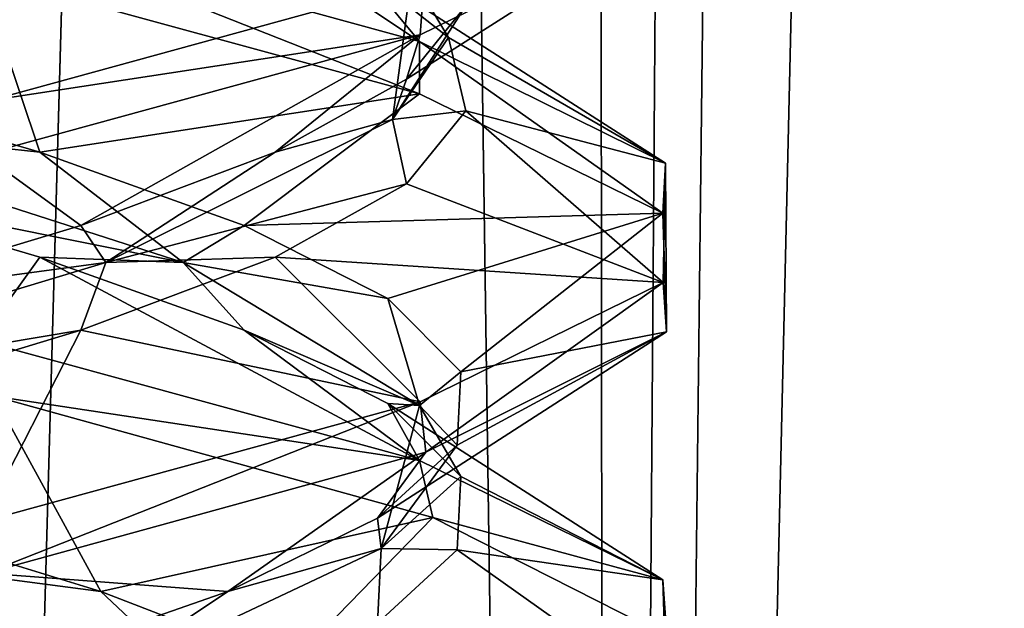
# Model space of a CAD drawing. Header units: millimetres. Extents: x -36.5 to 36.5, y -8.8 to 41.6.
# Tile 96 of 256: x 0.693 to 1.868, y 5.239 to 5.941. Entities that reach past the tile are written whole.
import ezdxf

# ---------------------------------------------------------------- set-up
doc = ezdxf.new("R2010")
doc.units = ezdxf.units.MM
doc.header["$LTSCALE"] = 65.185185
for name, color, linetype in [('14', 7, 'CONTINUOUS'), ('15', 7, 'CONTINUOUS'), ('16', 7, 'CONTINUOUS'), ('160', 7, 'CONTINUOUS'), ('175', 7, 'CONTINUOUS'), ('176', 7, 'CONTINUOUS'), ('177', 7, 'CONTINUOUS'), ('187', 7, 'CONTINUOUS'), ('200', 7, 'CONTINUOUS'), ('201', 7, 'CONTINUOUS'), ('220', 7, 'CONTINUOUS'), ('221', 7, 'CONTINUOUS'), ('222', 7, 'CONTINUOUS'), ('26', 7, 'CONTINUOUS'), ('321', 7, 'CONTINUOUS'), ('39', 7, 'CONTINUOUS'), ('40', 7, 'CONTINUOUS'), ('548', 7, 'CONTINUOUS'), ('553', 7, 'CONTINUOUS'), ('59', 7, 'CONTINUOUS'), ('60', 7, 'CONTINUOUS'), ('61', 7, 'CONTINUOUS')]:
    doc.layers.add(name, color=color, linetype=linetype)

msp = doc.modelspace()

# ---------------------------------------------------------------- linework, layer by layer
at = {"layer": '14', "color": 7, "linetype": 'Continuous'}
for points in [[(1.1707, 5.915, 10.0622), (0.6526, 6.0567, 9.6494), (0.9012, 6.0943, 10.1638), (1.1707, 5.915, 10.0622)], [(1.094, 6.007, 10.4391), (1.1707, 5.915, 10.0622), (0.9012, 6.0943, 10.1638), (1.094, 6.007, 10.4391)], [(1.4643, 5.7696, 10.6746), (1.1707, 5.915, 10.0622), (1.094, 6.007, 10.4391), (1.4643, 5.7696, 10.6746)], [(1.205, 5.9197, 10.7564), (1.4643, 5.7696, 10.6746), (1.094, 6.007, 10.4391), (1.205, 5.9197, 10.7564)], [(1.2259, 5.8324, 11.0919), (1.4643, 5.7696, 10.6746), (1.205, 5.9197, 10.7564), (1.2259, 5.8324, 11.0919)], [(1.1552, 5.7451, 11.4205), (1.4614, 5.6276, 11.3383), (1.2259, 5.8324, 11.0919), (1.1552, 5.7451, 11.4205)], [(1.4614, 5.6276, 11.3383), (1.4643, 5.7696, 10.6746), (1.2259, 5.8324, 11.0919), (1.4614, 5.6276, 11.3383)], [(0.9982, 5.6578, 11.7176), (1.4614, 5.6276, 11.3383), (1.1552, 5.7451, 11.4205), (0.9982, 5.6578, 11.7176)], [(0.7665, 5.5705, 11.9612), (1.1712, 5.4852, 11.9371), (0.9982, 5.6578, 11.7176), (0.7665, 5.5705, 11.9612)], [(1.1712, 5.4852, 11.9371), (1.4614, 5.6276, 11.3383), (0.9982, 5.6578, 11.7176), (1.1712, 5.4852, 11.9371)], [(0.4775, 5.4832, 12.1328), (0.6494, 5.3425, 12.3521), (0.7665, 5.5705, 11.9612), (0.4775, 5.4832, 12.1328)], [(0.6494, 5.3425, 12.3521), (1.1712, 5.4852, 11.9371), (0.7665, 5.5705, 11.9612), (0.6494, 5.3425, 12.3521)]]:
    msp.add_3dface(points, dxfattribs=at)
at = {"layer": '15', "color": 7, "linetype": 'Continuous'}
for points in [[(1.205, 5.9197, 10.7564), (1.094, 6.007, 10.4391), (1.1615, 5.9924, 10.7264), (1.205, 5.9197, 10.7564)], [(1.1384, 5.8219, 11.3577), (1.205, 5.9197, 10.7564), (1.1615, 5.9924, 10.7264), (1.1384, 5.8219, 11.3577)], [(1.1384, 5.8219, 11.3577), (1.1615, 5.9924, 10.7264), (1.2259, 5.9574, 11.0919), (1.1384, 5.8219, 11.3577)], [(1.1552, 5.8701, 11.4205), (1.1384, 5.8219, 11.3577), (1.2259, 5.9574, 11.0919), (1.1552, 5.8701, 11.4205)], [(1.2259, 5.8324, 11.0919), (1.205, 5.9197, 10.7564), (1.1384, 5.8219, 11.3577), (1.2259, 5.8324, 11.0919)], [(0.9982, 5.7828, 11.7176), (1.1384, 5.8219, 11.3577), (1.1552, 5.8701, 11.4205), (0.9982, 5.7828, 11.7176)], [(1.1552, 5.7451, 11.4205), (1.2259, 5.8324, 11.0919), (1.1384, 5.8219, 11.3577), (1.1552, 5.7451, 11.4205)], [(0.7963, 5.6513, 11.8887), (1.1552, 5.7451, 11.4205), (1.1384, 5.8219, 11.3577), (0.7963, 5.6513, 11.8887)], [(0.7963, 5.6513, 11.8887), (1.1384, 5.8219, 11.3577), (0.9982, 5.7828, 11.7176), (0.7963, 5.6513, 11.8887)], [(0.7665, 5.6955, 11.9612), (0.7963, 5.6513, 11.8887), (0.9982, 5.7828, 11.7176), (0.7665, 5.6955, 11.9612)], [(0.9982, 5.6578, 11.7176), (1.1552, 5.7451, 11.4205), (0.7963, 5.6513, 11.8887), (0.9982, 5.6578, 11.7176)], [(0.4775, 5.6082, 12.1328), (0.7963, 5.6513, 11.8887), (0.7665, 5.6955, 11.9612), (0.4775, 5.6082, 12.1328)], [(0.7665, 5.5705, 11.9612), (0.9982, 5.6578, 11.7176), (0.7963, 5.6513, 11.8887), (0.7665, 5.5705, 11.9612)], [(0.231, 5.4808, 12.1707), (0.7665, 5.5705, 11.9612), (0.7963, 5.6513, 11.8887), (0.231, 5.4808, 12.1707)], [(0.231, 5.4808, 12.1707), (0.7963, 5.6513, 11.8887), (0.4775, 5.6082, 12.1328), (0.231, 5.4808, 12.1707)], [(0.4775, 5.4832, 12.1328), (0.7665, 5.5705, 11.9612), (0.231, 5.4808, 12.1707), (0.4775, 5.4832, 12.1328)]]:
    msp.add_3dface(points, dxfattribs=at)
at = {"layer": '16', "color": 7, "linetype": 'Continuous'}
for points in [[(1.1552, 5.8701, 11.4205), (1.2259, 5.9574, 11.0919), (1.4614, 6.0651, 11.3383), (1.1552, 5.8701, 11.4205)], [(1.1712, 5.9227, 11.9371), (1.1552, 5.8701, 11.4205), (1.4614, 6.0651, 11.3383), (1.1712, 5.9227, 11.9371)], [(0.6494, 5.78, 12.3521), (0.7665, 5.6955, 11.9612), (1.1712, 5.9227, 11.9371), (0.6494, 5.78, 12.3521)], [(0.7665, 5.6955, 11.9612), (0.9982, 5.7828, 11.7176), (1.1712, 5.9227, 11.9371), (0.7665, 5.6955, 11.9612)], [(0.9982, 5.7828, 11.7176), (1.1552, 5.8701, 11.4205), (1.1712, 5.9227, 11.9371), (0.9982, 5.7828, 11.7176)], [(0.4775, 5.6082, 12.1328), (0.7665, 5.6955, 11.9612), (0.6494, 5.78, 12.3521), (0.4775, 5.6082, 12.1328)]]:
    msp.add_3dface(points, dxfattribs=at)
at = {"layer": '160', "color": 7, "linetype": 'Continuous'}
for points in [[(1.1712, 5.9227, 11.9371), (1.4614, 6.0651, 11.3383), (1.1763, 5.9869, 11.9308), (1.1712, 5.9227, 11.9371)], [(0.6526, 6.0567, 9.6494), (1.1705, 5.8526, 10.062), (0.6458, 5.9958, 9.6462), (0.6526, 6.0567, 9.6494)], [(0.6526, 6.0567, 9.6494), (1.1707, 5.915, 10.0622), (1.1705, 5.8526, 10.062), (0.6526, 6.0567, 9.6494)], [(1.1712, 5.9227, 11.9371), (1.1763, 5.9869, 11.9308), (0.6576, 5.8444, 12.3482), (1.1712, 5.9227, 11.9371)], [(0.6494, 5.78, 12.3521), (1.1712, 5.9227, 11.9371), (0.6576, 5.8444, 12.3482), (0.6494, 5.78, 12.3521)], [(1.1707, 5.915, 10.0622), (1.4611, 5.7102, 10.6604), (1.1705, 5.8526, 10.062), (1.1707, 5.915, 10.0622)], [(1.1707, 5.915, 10.0622), (1.4643, 5.7696, 10.6746), (1.4611, 5.7102, 10.6604), (1.1707, 5.915, 10.0622)], [(1.4643, 5.7696, 10.6746), (1.4651, 5.5687, 11.3218), (1.4611, 5.7102, 10.6604), (1.4643, 5.7696, 10.6746)], [(1.4643, 5.7696, 10.6746), (1.4614, 5.6276, 11.3383), (1.4651, 5.5687, 11.3218), (1.4643, 5.7696, 10.6746)], [(1.4614, 5.6276, 11.3383), (1.1712, 5.4852, 11.9371), (1.1781, 5.425, 11.9285), (1.4614, 5.6276, 11.3383)], [(1.4614, 5.6276, 11.3383), (1.1781, 5.425, 11.9285), (1.4651, 5.5687, 11.3218), (1.4614, 5.6276, 11.3383)], [(0.6626, 5.4919, 9.6543), (0.6458, 5.5583, 9.6462), (1.1705, 5.4151, 10.062), (0.6626, 5.4919, 9.6543)], [(1.1865, 5.3471, 10.0822), (0.6626, 5.4919, 9.6543), (1.1705, 5.4151, 10.062), (1.1865, 5.3471, 10.0822)], [(1.1712, 5.4852, 11.9371), (0.6494, 5.3425, 12.3521), (0.6532, 5.2809, 12.3503), (1.1712, 5.4852, 11.9371)], [(1.1712, 5.4852, 11.9371), (0.6532, 5.2809, 12.3503), (1.1781, 5.425, 11.9285), (1.1712, 5.4852, 11.9371)], [(1.1865, 5.3471, 10.0822), (1.1705, 5.4151, 10.062), (1.4611, 5.2727, 10.6604), (1.1865, 5.3471, 10.0822)], [(1.4658, 5.2056, 10.6816), (1.1865, 5.3471, 10.0822), (1.4611, 5.2727, 10.6604), (1.4658, 5.2056, 10.6816)], [(1.4658, 5.2056, 10.6816), (1.4611, 5.2727, 10.6604), (1.4651, 5.1312, 11.3218), (1.4658, 5.2056, 10.6816)]]:
    msp.add_3dface(points, dxfattribs=at)
at = {"layer": '175', "color": 7, "linetype": 'Continuous'}
for points in [[(1.1707, 5.915, -11.9378), (0.6526, 6.0567, -12.3506), (0.9012, 6.0943, -11.8362), (1.1707, 5.915, -11.9378)], [(1.094, 6.007, -11.5609), (1.1707, 5.915, -11.9378), (0.9012, 6.0943, -11.8362), (1.094, 6.007, -11.5609)], [(1.4643, 5.7696, -11.3254), (1.1707, 5.915, -11.9378), (1.094, 6.007, -11.5609), (1.4643, 5.7696, -11.3254)], [(1.205, 5.9197, -11.2436), (1.4643, 5.7696, -11.3254), (1.094, 6.007, -11.5609), (1.205, 5.9197, -11.2436)], [(1.2259, 5.8324, -10.9081), (1.4643, 5.7696, -11.3254), (1.205, 5.9197, -11.2436), (1.2259, 5.8324, -10.9081)], [(1.1552, 5.7451, -10.5795), (1.4614, 5.6276, -10.6617), (1.2259, 5.8324, -10.9081), (1.1552, 5.7451, -10.5795)], [(1.4614, 5.6276, -10.6617), (1.4643, 5.7696, -11.3254), (1.2259, 5.8324, -10.9081), (1.4614, 5.6276, -10.6617)], [(0.9982, 5.6578, -10.2824), (1.4614, 5.6276, -10.6617), (1.1552, 5.7451, -10.5795), (0.9982, 5.6578, -10.2824)], [(0.7665, 5.5705, -10.0388), (1.1712, 5.4852, -10.0629), (0.9982, 5.6578, -10.2824), (0.7665, 5.5705, -10.0388)], [(1.1712, 5.4852, -10.0629), (1.4614, 5.6276, -10.6617), (0.9982, 5.6578, -10.2824), (1.1712, 5.4852, -10.0629)], [(0.4775, 5.4832, -9.8672), (0.6494, 5.3425, -9.6479), (0.7665, 5.5705, -10.0388), (0.4775, 5.4832, -9.8672)], [(0.6494, 5.3425, -9.6479), (1.1712, 5.4852, -10.0629), (0.7665, 5.5705, -10.0388), (0.6494, 5.3425, -9.6479)]]:
    msp.add_3dface(points, dxfattribs=at)
at = {"layer": '176', "color": 7, "linetype": 'Continuous'}
for points in [[(1.205, 5.9197, -11.2436), (1.094, 6.007, -11.5609), (1.1615, 5.9924, -11.2736), (1.205, 5.9197, -11.2436)], [(1.1384, 5.8219, -10.6423), (1.205, 5.9197, -11.2436), (1.1615, 5.9924, -11.2736), (1.1384, 5.8219, -10.6423)], [(1.1384, 5.8219, -10.6423), (1.1615, 5.9924, -11.2736), (1.2259, 5.9574, -10.9081), (1.1384, 5.8219, -10.6423)], [(1.1552, 5.8701, -10.5795), (1.1384, 5.8219, -10.6423), (1.2259, 5.9574, -10.9081), (1.1552, 5.8701, -10.5795)], [(1.2259, 5.8324, -10.9081), (1.205, 5.9197, -11.2436), (1.1384, 5.8219, -10.6423), (1.2259, 5.8324, -10.9081)], [(0.9982, 5.7828, -10.2824), (1.1384, 5.8219, -10.6423), (1.1552, 5.8701, -10.5795), (0.9982, 5.7828, -10.2824)], [(1.1552, 5.7451, -10.5795), (1.2259, 5.8324, -10.9081), (1.1384, 5.8219, -10.6423), (1.1552, 5.7451, -10.5795)], [(0.7963, 5.6513, -10.1113), (1.1552, 5.7451, -10.5795), (1.1384, 5.8219, -10.6423), (0.7963, 5.6513, -10.1113)], [(0.7963, 5.6513, -10.1113), (1.1384, 5.8219, -10.6423), (0.9982, 5.7828, -10.2824), (0.7963, 5.6513, -10.1113)], [(0.7665, 5.6955, -10.0388), (0.7963, 5.6513, -10.1113), (0.9982, 5.7828, -10.2824), (0.7665, 5.6955, -10.0388)], [(0.9982, 5.6578, -10.2824), (1.1552, 5.7451, -10.5795), (0.7963, 5.6513, -10.1113), (0.9982, 5.6578, -10.2824)], [(0.4775, 5.6082, -9.8672), (0.7963, 5.6513, -10.1113), (0.7665, 5.6955, -10.0388), (0.4775, 5.6082, -9.8672)], [(0.7665, 5.5705, -10.0388), (0.9982, 5.6578, -10.2824), (0.7963, 5.6513, -10.1113), (0.7665, 5.5705, -10.0388)], [(0.231, 5.4808, -9.8293), (0.7665, 5.5705, -10.0388), (0.7963, 5.6513, -10.1113), (0.231, 5.4808, -9.8293)], [(0.231, 5.4808, -9.8293), (0.7963, 5.6513, -10.1113), (0.4775, 5.6082, -9.8672), (0.231, 5.4808, -9.8293)], [(0.4775, 5.4832, -9.8672), (0.7665, 5.5705, -10.0388), (0.231, 5.4808, -9.8293), (0.4775, 5.4832, -9.8672)]]:
    msp.add_3dface(points, dxfattribs=at)
at = {"layer": '177', "color": 7, "linetype": 'Continuous'}
for points in [[(1.1552, 5.8701, -10.5795), (1.2259, 5.9574, -10.9081), (1.4614, 6.0651, -10.6617), (1.1552, 5.8701, -10.5795)], [(1.1712, 5.9227, -10.0629), (1.1552, 5.8701, -10.5795), (1.4614, 6.0651, -10.6617), (1.1712, 5.9227, -10.0629)], [(0.6494, 5.78, -9.6479), (0.7665, 5.6955, -10.0388), (1.1712, 5.9227, -10.0629), (0.6494, 5.78, -9.6479)], [(0.7665, 5.6955, -10.0388), (0.9982, 5.7828, -10.2824), (1.1712, 5.9227, -10.0629), (0.7665, 5.6955, -10.0388)], [(0.9982, 5.7828, -10.2824), (1.1552, 5.8701, -10.5795), (1.1712, 5.9227, -10.0629), (0.9982, 5.7828, -10.2824)], [(0.4775, 5.6082, -9.8672), (0.7665, 5.6955, -10.0388), (0.6494, 5.78, -9.6479), (0.4775, 5.6082, -9.8672)]]:
    msp.add_3dface(points, dxfattribs=at)
at = {"layer": '187', "color": 7, "linetype": 'Continuous'}
msp.add_3dface([(1.1763, 5.9869, -10.0692), (0.5609, 6.007, -9.906), (0.6576, 5.8444, -9.6518), (1.1763, 5.9869, -10.0692)], dxfattribs=at)
at = {"layer": '200', "color": 7, "linetype": 'Continuous'}
for points in [[(0.7902, 5.259, -11.9417), (0.399, 5.3102, -12.1246), (0.5056, 5.3463, -12.1206), (0.7902, 5.259, -11.9417)], [(0.9172, 5.1397, -11.7633), (0.5056, 5.2213, -12.1206), (0.399, 5.3102, -12.1246), (0.9172, 5.1397, -11.7633)], [(0.9172, 5.1397, -11.7633), (0.399, 5.3102, -12.1246), (0.7902, 5.259, -11.9417), (0.9172, 5.1397, -11.7633)], [(1.0158, 5.1717, -11.6925), (0.9172, 5.1397, -11.7633), (0.7902, 5.259, -11.9417), (1.0158, 5.1717, -11.6925)]]:
    msp.add_3dface(points, dxfattribs=at)
at = {"layer": '201', "color": 7, "linetype": 'Continuous'}
for points in [[(0.7902, 5.259, -11.9417), (0.5056, 5.3463, -12.1206), (0.6626, 5.4919, -12.3457), (0.7902, 5.259, -11.9417)], [(1.1865, 5.3471, -11.9178), (0.7902, 5.259, -11.9417), (0.6626, 5.4919, -12.3457), (1.1865, 5.3471, -11.9178)], [(1.0158, 5.1717, -11.6925), (0.7902, 5.259, -11.9417), (1.1865, 5.3471, -11.9178), (1.0158, 5.1717, -11.6925)], [(1.4658, 5.2056, -11.3184), (1.0158, 5.1717, -11.6925), (1.1865, 5.3471, -11.9178), (1.4658, 5.2056, -11.3184)]]:
    msp.add_3dface(points, dxfattribs=at)
at = {"layer": '220', "color": 7, "linetype": 'Continuous'}
for points in [[(0.4205, 5.7451, -12.1552), (0.7176, 5.6578, -11.9982), (0.6458, 5.5583, -12.3538), (0.4205, 5.7451, -12.1552)], [(0.6458, 5.5583, -12.3538), (0.7176, 5.6578, -11.9982), (1.1705, 5.4151, -11.938), (0.6458, 5.5583, -12.3538)], [(0.7176, 5.6578, -11.9982), (0.9612, 5.5705, -11.7665), (1.1705, 5.4151, -11.938), (0.7176, 5.6578, -11.9982)], [(0.9612, 5.5705, -11.7665), (1.1328, 5.4832, -11.4775), (1.1705, 5.4151, -11.938), (0.9612, 5.5705, -11.7665)], [(1.1328, 5.4832, -11.4775), (1.2198, 5.3959, -11.1529), (1.4611, 5.2727, -11.3396), (1.1328, 5.4832, -11.4775)], [(1.1705, 5.4151, -11.938), (1.1328, 5.4832, -11.4775), (1.4611, 5.2727, -11.3396), (1.1705, 5.4151, -11.938)], [(1.2198, 5.3959, -11.1529), (1.2156, 5.3086, -10.8168), (1.4611, 5.2727, -11.3396), (1.2198, 5.3959, -11.1529)], [(1.2156, 5.3086, -10.8168), (1.1206, 5.2213, -10.4944), (1.4651, 5.1312, -10.6782), (1.2156, 5.3086, -10.8168)], [(1.4611, 5.2727, -11.3396), (1.2156, 5.3086, -10.8168), (1.4651, 5.1312, -10.6782), (1.4611, 5.2727, -11.3396)]]:
    msp.add_3dface(points, dxfattribs=at)
at = {"layer": '221', "color": 7, "linetype": 'Continuous'}
for points in [[(0.7176, 5.7828, -11.9982), (0.3577, 5.8219, -12.1384), (0.4205, 5.8701, -12.1552), (0.7176, 5.7828, -11.9982)], [(0.8887, 5.6513, -11.7963), (0.4205, 5.7451, -12.1552), (0.3577, 5.8219, -12.1384), (0.8887, 5.6513, -11.7963)], [(0.8887, 5.6513, -11.7963), (0.3577, 5.8219, -12.1384), (0.7176, 5.7828, -11.9982), (0.8887, 5.6513, -11.7963)], [(0.9612, 5.6955, -11.7665), (0.8887, 5.6513, -11.7963), (0.7176, 5.7828, -11.9982), (0.9612, 5.6955, -11.7665)], [(0.7176, 5.6578, -11.9982), (0.4205, 5.7451, -12.1552), (0.8887, 5.6513, -11.7963), (0.7176, 5.6578, -11.9982)], [(1.1328, 5.6082, -11.4775), (0.8887, 5.6513, -11.7963), (0.9612, 5.6955, -11.7665), (1.1328, 5.6082, -11.4775)], [(0.9612, 5.5705, -11.7665), (0.7176, 5.6578, -11.9982), (0.8887, 5.6513, -11.7963), (0.9612, 5.5705, -11.7665)], [(1.1707, 5.4808, -11.231), (0.9612, 5.5705, -11.7665), (0.8887, 5.6513, -11.7963), (1.1707, 5.4808, -11.231)], [(1.1707, 5.4808, -11.231), (0.8887, 5.6513, -11.7963), (1.1328, 5.6082, -11.4775), (1.1707, 5.4808, -11.231)], [(1.2198, 5.5209, -11.1529), (1.1707, 5.4808, -11.231), (1.1328, 5.6082, -11.4775), (1.2198, 5.5209, -11.1529)], [(1.1328, 5.4832, -11.4775), (0.9612, 5.5705, -11.7665), (1.1707, 5.4808, -11.231), (1.1328, 5.4832, -11.4775)], [(1.2156, 5.4336, -10.8168), (1.1707, 5.4808, -11.231), (1.2198, 5.5209, -11.1529), (1.2156, 5.4336, -10.8168)], [(1.1246, 5.3102, -10.601), (1.2198, 5.3959, -11.1529), (1.1707, 5.4808, -11.231), (1.1246, 5.3102, -10.601)], [(1.1246, 5.3102, -10.601), (1.1707, 5.4808, -11.231), (1.2156, 5.4336, -10.8168), (1.1246, 5.3102, -10.601)], [(1.2198, 5.3959, -11.1529), (1.1328, 5.4832, -11.4775), (1.1707, 5.4808, -11.231), (1.2198, 5.3959, -11.1529)], [(1.1206, 5.3463, -10.4944), (1.1246, 5.3102, -10.601), (1.2156, 5.4336, -10.8168), (1.1206, 5.3463, -10.4944)], [(1.2156, 5.3086, -10.8168), (1.2198, 5.3959, -11.1529), (1.1246, 5.3102, -10.601), (1.2156, 5.3086, -10.8168)], [(0.9417, 5.259, -10.2098), (1.1246, 5.3102, -10.601), (1.1206, 5.3463, -10.4944), (0.9417, 5.259, -10.2098)], [(0.7633, 5.1397, -10.0828), (1.1206, 5.2213, -10.4944), (1.1246, 5.3102, -10.601), (0.7633, 5.1397, -10.0828)], [(0.7633, 5.1397, -10.0828), (1.1246, 5.3102, -10.601), (0.9417, 5.259, -10.2098), (0.7633, 5.1397, -10.0828)], [(1.1206, 5.2213, -10.4944), (1.2156, 5.3086, -10.8168), (1.1246, 5.3102, -10.601), (1.1206, 5.2213, -10.4944)], [(0.6925, 5.1717, -9.9842), (0.7633, 5.1397, -10.0828), (0.9417, 5.259, -10.2098), (0.6925, 5.1717, -9.9842)]]:
    msp.add_3dface(points, dxfattribs=at)
at = {"layer": '222', "color": 7, "linetype": 'Continuous'}
for points in [[(0.7176, 5.7828, -11.9982), (0.4205, 5.8701, -12.1552), (0.6458, 5.9958, -12.3538), (0.7176, 5.7828, -11.9982)], [(1.1705, 5.8526, -11.938), (0.7176, 5.7828, -11.9982), (0.6458, 5.9958, -12.3538), (1.1705, 5.8526, -11.938)], [(0.9612, 5.6955, -11.7665), (0.7176, 5.7828, -11.9982), (1.1705, 5.8526, -11.938), (0.9612, 5.6955, -11.7665)], [(1.4611, 5.7102, -11.3396), (0.9612, 5.6955, -11.7665), (1.1705, 5.8526, -11.938), (1.4611, 5.7102, -11.3396)], [(1.1328, 5.6082, -11.4775), (0.9612, 5.6955, -11.7665), (1.4611, 5.7102, -11.3396), (1.1328, 5.6082, -11.4775)], [(1.2198, 5.5209, -11.1529), (1.1328, 5.6082, -11.4775), (1.4611, 5.7102, -11.3396), (1.2198, 5.5209, -11.1529)], [(1.4651, 5.5687, -10.6782), (1.2198, 5.5209, -11.1529), (1.4611, 5.7102, -11.3396), (1.4651, 5.5687, -10.6782)], [(1.1206, 5.3463, -10.4944), (1.2156, 5.4336, -10.8168), (1.4651, 5.5687, -10.6782), (1.1206, 5.3463, -10.4944)], [(1.1781, 5.425, -10.0715), (1.1206, 5.3463, -10.4944), (1.4651, 5.5687, -10.6782), (1.1781, 5.425, -10.0715)], [(1.2156, 5.4336, -10.8168), (1.2198, 5.5209, -11.1529), (1.4651, 5.5687, -10.6782), (1.2156, 5.4336, -10.8168)], [(0.6532, 5.2809, -9.6497), (0.9417, 5.259, -10.2098), (1.1781, 5.425, -10.0715), (0.6532, 5.2809, -9.6497)], [(0.9417, 5.259, -10.2098), (1.1206, 5.3463, -10.4944), (1.1781, 5.425, -10.0715), (0.9417, 5.259, -10.2098)], [(0.6925, 5.1717, -9.9842), (0.9417, 5.259, -10.2098), (0.6532, 5.2809, -9.6497), (0.6925, 5.1717, -9.9842)]]:
    msp.add_3dface(points, dxfattribs=at)
at = {"layer": '26', "color": 7, "linetype": 'Continuous'}
msp.add_3dface([(1.1763, 5.9869, 11.9308), (0.5609, 6.007, 12.094), (0.6576, 5.8444, 12.3482), (1.1763, 5.9869, 11.9308)], dxfattribs=at)
at = {"layer": '321', "color": 7, "linetype": 'Continuous'}
for points in [[(1.1712, 5.9227, -10.0629), (1.4614, 6.0651, -10.6617), (1.1763, 5.9869, -10.0692), (1.1712, 5.9227, -10.0629)], [(0.6526, 6.0567, -12.3506), (1.1705, 5.8526, -11.938), (0.6458, 5.9958, -12.3538), (0.6526, 6.0567, -12.3506)], [(0.6526, 6.0567, -12.3506), (1.1707, 5.915, -11.9378), (1.1705, 5.8526, -11.938), (0.6526, 6.0567, -12.3506)], [(1.1712, 5.9227, -10.0629), (1.1763, 5.9869, -10.0692), (0.6576, 5.8444, -9.6518), (1.1712, 5.9227, -10.0629)], [(0.6494, 5.78, -9.6479), (1.1712, 5.9227, -10.0629), (0.6576, 5.8444, -9.6518), (0.6494, 5.78, -9.6479)], [(1.1707, 5.915, -11.9378), (1.4611, 5.7102, -11.3396), (1.1705, 5.8526, -11.938), (1.1707, 5.915, -11.9378)], [(1.1707, 5.915, -11.9378), (1.4643, 5.7696, -11.3254), (1.4611, 5.7102, -11.3396), (1.1707, 5.915, -11.9378)], [(1.4643, 5.7696, -11.3254), (1.4651, 5.5687, -10.6782), (1.4611, 5.7102, -11.3396), (1.4643, 5.7696, -11.3254)], [(1.4643, 5.7696, -11.3254), (1.4614, 5.6276, -10.6617), (1.4651, 5.5687, -10.6782), (1.4643, 5.7696, -11.3254)], [(1.4614, 5.6276, -10.6617), (1.1712, 5.4852, -10.0629), (1.1781, 5.425, -10.0715), (1.4614, 5.6276, -10.6617)], [(1.4614, 5.6276, -10.6617), (1.1781, 5.425, -10.0715), (1.4651, 5.5687, -10.6782), (1.4614, 5.6276, -10.6617)], [(0.6626, 5.4919, -12.3457), (0.6458, 5.5583, -12.3538), (1.1705, 5.4151, -11.938), (0.6626, 5.4919, -12.3457)], [(1.1865, 5.3471, -11.9178), (0.6626, 5.4919, -12.3457), (1.1705, 5.4151, -11.938), (1.1865, 5.3471, -11.9178)], [(1.1712, 5.4852, -10.0629), (0.6494, 5.3425, -9.6479), (0.6532, 5.2809, -9.6497), (1.1712, 5.4852, -10.0629)], [(1.1712, 5.4852, -10.0629), (0.6532, 5.2809, -9.6497), (1.1781, 5.425, -10.0715), (1.1712, 5.4852, -10.0629)], [(1.1865, 5.3471, -11.9178), (1.1705, 5.4151, -11.938), (1.4611, 5.2727, -11.3396), (1.1865, 5.3471, -11.9178)], [(1.4658, 5.2056, -11.3184), (1.1865, 5.3471, -11.9178), (1.4611, 5.2727, -11.3396), (1.4658, 5.2056, -11.3184)], [(1.4658, 5.2056, -11.3184), (1.4611, 5.2727, -11.3396), (1.4651, 5.1312, -10.6782), (1.4658, 5.2056, -11.3184)]]:
    msp.add_3dface(points, dxfattribs=at)
at = {"layer": '39', "color": 7, "linetype": 'Continuous'}
for points in [[(0.7902, 5.259, 10.0583), (0.399, 5.3102, 9.8754), (0.5056, 5.3463, 9.8794), (0.7902, 5.259, 10.0583)], [(0.9172, 5.1397, 10.2367), (0.5056, 5.2213, 9.8794), (0.399, 5.3102, 9.8754), (0.9172, 5.1397, 10.2367)], [(0.9172, 5.1397, 10.2367), (0.399, 5.3102, 9.8754), (0.7902, 5.259, 10.0583), (0.9172, 5.1397, 10.2367)], [(1.0158, 5.1717, 10.3075), (0.9172, 5.1397, 10.2367), (0.7902, 5.259, 10.0583), (1.0158, 5.1717, 10.3075)]]:
    msp.add_3dface(points, dxfattribs=at)
at = {"layer": '40', "color": 7, "linetype": 'Continuous'}
for points in [[(0.7902, 5.259, 10.0583), (0.5056, 5.3463, 9.8794), (0.6626, 5.4919, 9.6543), (0.7902, 5.259, 10.0583)], [(1.1865, 5.3471, 10.0822), (0.7902, 5.259, 10.0583), (0.6626, 5.4919, 9.6543), (1.1865, 5.3471, 10.0822)], [(1.0158, 5.1717, 10.3075), (0.7902, 5.259, 10.0583), (1.1865, 5.3471, 10.0822), (1.0158, 5.1717, 10.3075)], [(1.4658, 5.2056, 10.6816), (1.0158, 5.1717, 10.3075), (1.1865, 5.3471, 10.0822), (1.4658, 5.2056, 10.6816)]]:
    msp.add_3dface(points, dxfattribs=at)
at = {"layer": '548', "color": 7, "linetype": 'Continuous'}
for points in [[(0, 32.1, 8.15), (0.4782, -3.5, 8.1905), (0.8612, 32.1, 8.2834), (0, 32.1, 8.15)], [(0.4782, -3.5, 8.1905), (1.3826, -3.5, 8.508), (0.8612, 32.1, 8.2834), (0.4782, -3.5, 8.1905)], [(0.8612, 32.1, 8.2834), (1.3826, -3.5, 8.508), (1.6428, 32.1, 8.6712), (0.8612, 32.1, 8.2834)], [(1.3826, -3.5, 8.508), (2.1294, -3.5, 9.1059), (1.6428, 32.1, 8.6712), (1.3826, -3.5, 8.508)], [(1.6428, 32.1, 8.6712), (2.1294, -3.5, 9.1059), (2.2694, 32.1, 9.2761), (1.6428, 32.1, 8.6712)]]:
    msp.add_3dface(points, dxfattribs=at)
at = {"layer": '553', "color": 7, "linetype": 'Continuous'}
for points in [[(0.7641, 28.7, -8.2543), (0.4834, -3.5, -8.1914), (0, 28.9493, -8.15), (0.7641, 28.7, -8.2543)], [(1.3655, 28.5993, -8.4984), (0.4834, -3.5, -8.1914), (0.7641, 28.7, -8.2543), (1.3655, 28.5993, -8.4984)], [(1.3965, -3.5, -8.5158), (0.4834, -3.5, -8.1914), (1.3655, 28.5993, -8.4984), (1.3965, -3.5, -8.5158)], [(1.7774, 28.5975, -8.7721), (1.3965, -3.5, -8.5158), (1.3655, 28.5993, -8.4984), (1.7774, 28.5975, -8.7721)], [(2.1349, 28.5937, -9.112), (1.3965, -3.5, -8.5158), (1.7774, 28.5975, -8.7721), (2.1349, 28.5937, -9.112)], [(2.147, -3.5, -9.1257), (1.3965, -3.5, -8.5158), (2.1349, 28.5937, -9.112), (2.147, -3.5, -9.1257)]]:
    msp.add_3dface(points, dxfattribs=at)
at = {"layer": '59', "color": 7, "linetype": 'Continuous'}
for points in [[(0.4205, 5.7451, 9.8448), (0.7176, 5.6578, 10.0018), (0.6458, 5.5583, 9.6462), (0.4205, 5.7451, 9.8448)], [(0.6458, 5.5583, 9.6462), (0.7176, 5.6578, 10.0018), (1.1705, 5.4151, 10.062), (0.6458, 5.5583, 9.6462)], [(0.7176, 5.6578, 10.0018), (0.9612, 5.5705, 10.2335), (1.1705, 5.4151, 10.062), (0.7176, 5.6578, 10.0018)], [(0.9612, 5.5705, 10.2335), (1.1328, 5.4832, 10.5225), (1.1705, 5.4151, 10.062), (0.9612, 5.5705, 10.2335)], [(1.1328, 5.4832, 10.5225), (1.2198, 5.3959, 10.8471), (1.4611, 5.2727, 10.6604), (1.1328, 5.4832, 10.5225)], [(1.1705, 5.4151, 10.062), (1.1328, 5.4832, 10.5225), (1.4611, 5.2727, 10.6604), (1.1705, 5.4151, 10.062)], [(1.2198, 5.3959, 10.8471), (1.2156, 5.3086, 11.1832), (1.4611, 5.2727, 10.6604), (1.2198, 5.3959, 10.8471)], [(1.2156, 5.3086, 11.1832), (1.1206, 5.2213, 11.5056), (1.4651, 5.1312, 11.3218), (1.2156, 5.3086, 11.1832)], [(1.4611, 5.2727, 10.6604), (1.2156, 5.3086, 11.1832), (1.4651, 5.1312, 11.3218), (1.4611, 5.2727, 10.6604)]]:
    msp.add_3dface(points, dxfattribs=at)
at = {"layer": '60', "color": 7, "linetype": 'Continuous'}
for points in [[(0.7176, 5.7828, 10.0018), (0.3577, 5.8219, 9.8616), (0.4205, 5.8701, 9.8448), (0.7176, 5.7828, 10.0018)], [(0.8887, 5.6513, 10.2037), (0.4205, 5.7451, 9.8448), (0.3577, 5.8219, 9.8616), (0.8887, 5.6513, 10.2037)], [(0.8887, 5.6513, 10.2037), (0.3577, 5.8219, 9.8616), (0.7176, 5.7828, 10.0018), (0.8887, 5.6513, 10.2037)], [(0.9612, 5.6955, 10.2335), (0.8887, 5.6513, 10.2037), (0.7176, 5.7828, 10.0018), (0.9612, 5.6955, 10.2335)], [(0.7176, 5.6578, 10.0018), (0.4205, 5.7451, 9.8448), (0.8887, 5.6513, 10.2037), (0.7176, 5.6578, 10.0018)], [(1.1328, 5.6082, 10.5225), (0.8887, 5.6513, 10.2037), (0.9612, 5.6955, 10.2335), (1.1328, 5.6082, 10.5225)], [(0.9612, 5.5705, 10.2335), (0.7176, 5.6578, 10.0018), (0.8887, 5.6513, 10.2037), (0.9612, 5.5705, 10.2335)], [(1.1707, 5.4808, 10.769), (0.9612, 5.5705, 10.2335), (0.8887, 5.6513, 10.2037), (1.1707, 5.4808, 10.769)], [(1.1707, 5.4808, 10.769), (0.8887, 5.6513, 10.2037), (1.1328, 5.6082, 10.5225), (1.1707, 5.4808, 10.769)], [(1.2198, 5.5209, 10.8471), (1.1707, 5.4808, 10.769), (1.1328, 5.6082, 10.5225), (1.2198, 5.5209, 10.8471)], [(1.1328, 5.4832, 10.5225), (0.9612, 5.5705, 10.2335), (1.1707, 5.4808, 10.769), (1.1328, 5.4832, 10.5225)], [(1.2156, 5.4336, 11.1832), (1.1707, 5.4808, 10.769), (1.2198, 5.5209, 10.8471), (1.2156, 5.4336, 11.1832)], [(1.1246, 5.3102, 11.399), (1.2198, 5.3959, 10.8471), (1.1707, 5.4808, 10.769), (1.1246, 5.3102, 11.399)], [(1.1246, 5.3102, 11.399), (1.1707, 5.4808, 10.769), (1.2156, 5.4336, 11.1832), (1.1246, 5.3102, 11.399)], [(1.2198, 5.3959, 10.8471), (1.1328, 5.4832, 10.5225), (1.1707, 5.4808, 10.769), (1.2198, 5.3959, 10.8471)], [(1.1206, 5.3463, 11.5056), (1.1246, 5.3102, 11.399), (1.2156, 5.4336, 11.1832), (1.1206, 5.3463, 11.5056)], [(1.2156, 5.3086, 11.1832), (1.2198, 5.3959, 10.8471), (1.1246, 5.3102, 11.399), (1.2156, 5.3086, 11.1832)], [(0.9417, 5.259, 11.7902), (1.1246, 5.3102, 11.399), (1.1206, 5.3463, 11.5056), (0.9417, 5.259, 11.7902)], [(0.7633, 5.1397, 11.9172), (1.1206, 5.2213, 11.5056), (1.1246, 5.3102, 11.399), (0.7633, 5.1397, 11.9172)], [(0.7633, 5.1397, 11.9172), (1.1246, 5.3102, 11.399), (0.9417, 5.259, 11.7902), (0.7633, 5.1397, 11.9172)], [(1.1206, 5.2213, 11.5056), (1.2156, 5.3086, 11.1832), (1.1246, 5.3102, 11.399), (1.1206, 5.2213, 11.5056)], [(0.6925, 5.1717, 12.0158), (0.7633, 5.1397, 11.9172), (0.9417, 5.259, 11.7902), (0.6925, 5.1717, 12.0158)]]:
    msp.add_3dface(points, dxfattribs=at)
at = {"layer": '61', "color": 7, "linetype": 'Continuous'}
for points in [[(0.7176, 5.7828, 10.0018), (0.4205, 5.8701, 9.8448), (0.6458, 5.9958, 9.6462), (0.7176, 5.7828, 10.0018)], [(1.1705, 5.8526, 10.062), (0.7176, 5.7828, 10.0018), (0.6458, 5.9958, 9.6462), (1.1705, 5.8526, 10.062)], [(0.9612, 5.6955, 10.2335), (0.7176, 5.7828, 10.0018), (1.1705, 5.8526, 10.062), (0.9612, 5.6955, 10.2335)], [(1.4611, 5.7102, 10.6604), (0.9612, 5.6955, 10.2335), (1.1705, 5.8526, 10.062), (1.4611, 5.7102, 10.6604)], [(1.1328, 5.6082, 10.5225), (0.9612, 5.6955, 10.2335), (1.4611, 5.7102, 10.6604), (1.1328, 5.6082, 10.5225)], [(1.2198, 5.5209, 10.8471), (1.1328, 5.6082, 10.5225), (1.4611, 5.7102, 10.6604), (1.2198, 5.5209, 10.8471)], [(1.4651, 5.5687, 11.3218), (1.2198, 5.5209, 10.8471), (1.4611, 5.7102, 10.6604), (1.4651, 5.5687, 11.3218)], [(1.1206, 5.3463, 11.5056), (1.2156, 5.4336, 11.1832), (1.4651, 5.5687, 11.3218), (1.1206, 5.3463, 11.5056)], [(1.1781, 5.425, 11.9285), (1.1206, 5.3463, 11.5056), (1.4651, 5.5687, 11.3218), (1.1781, 5.425, 11.9285)], [(1.2156, 5.4336, 11.1832), (1.2198, 5.5209, 10.8471), (1.4651, 5.5687, 11.3218), (1.2156, 5.4336, 11.1832)], [(0.6532, 5.2809, 12.3503), (0.9417, 5.259, 11.7902), (1.1781, 5.425, 11.9285), (0.6532, 5.2809, 12.3503)], [(0.9417, 5.259, 11.7902), (1.1206, 5.3463, 11.5056), (1.1781, 5.425, 11.9285), (0.9417, 5.259, 11.7902)], [(0.6925, 5.1717, 12.0158), (0.9417, 5.259, 11.7902), (0.6532, 5.2809, 12.3503), (0.6925, 5.1717, 12.0158)]]:
    msp.add_3dface(points, dxfattribs=at)

doc.saveas('drawing.dxf')
